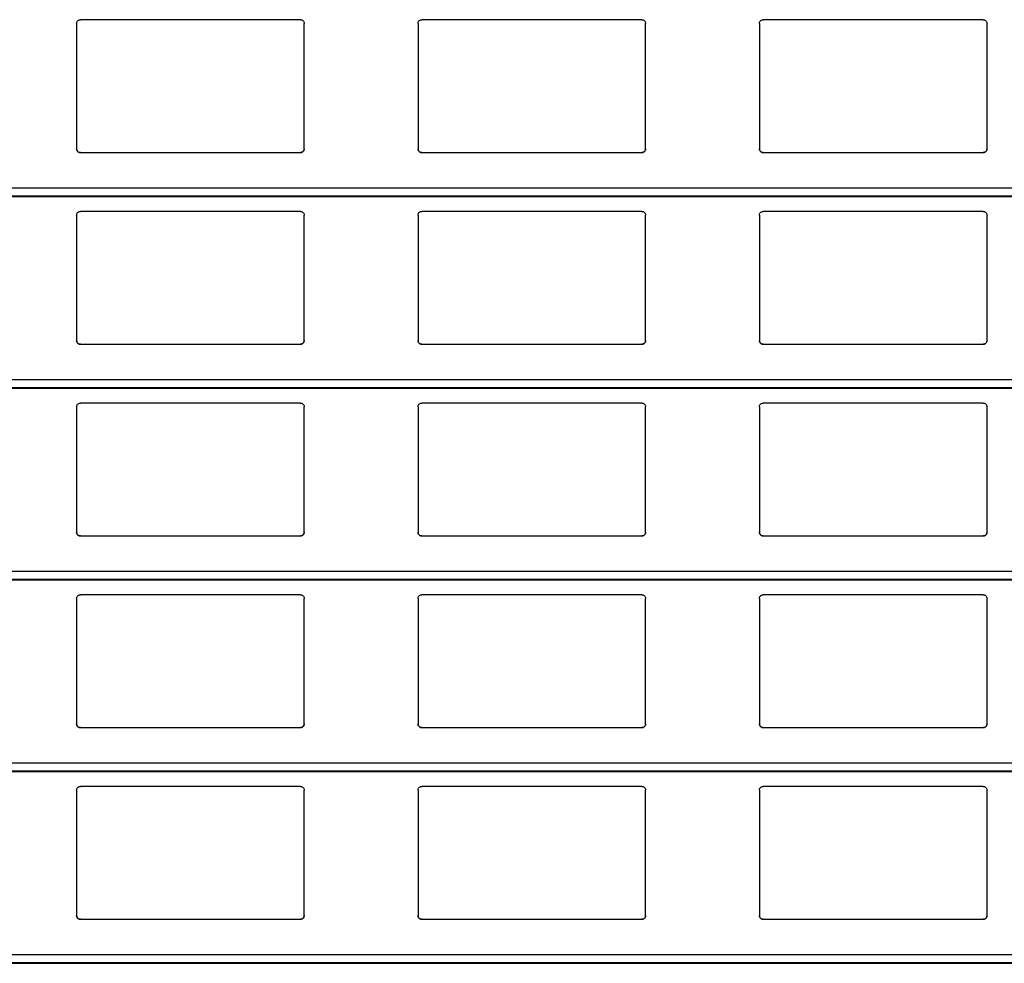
# Model space of a CAD drawing. Header units: millimetres. Extents: x 26 to 422, y 4 to 419.
# Tile 64 of 83: x 234.15 to 239.35, y 389.52 to 394.5. Entities that reach past the tile are written whole.
import ezdxf

# ---------------------------------------------------------------- set-up
doc = ezdxf.new("R2010")
doc.units = ezdxf.units.MM

msp = doc.modelspace()

# ---------------------------------------------------------------- linework, layer by layer
at = {"color": 7, "linetype": 'Continuous', "lineweight": 25}
for p, q in [((234.4545, 394.4759), (234.4545, 393.8159)), ((235.6345, 394.4959), (234.4745, 394.4959)), ((235.6545, 393.8159), (235.6545, 394.4759)), ((236.2545, 394.4759), (236.2545, 393.8159)), ((237.4345, 394.4959), (236.2745, 394.4959)), ((237.4545, 393.8159), (237.4545, 394.4759)), ((238.0545, 394.4759), (238.0545, 393.8159)), ((239.2345, 394.4959), (238.0745, 394.4959)), ((239.2545, 393.8159), (239.2545, 394.4759)), ((234.4745, 393.7959), (235.6345, 393.7959)), ((236.2745, 393.7959), (237.4345, 393.7959)), ((238.0745, 393.7959), (239.2345, 393.7959)), ((210.8795, 393.5642), (251.961, 393.5642)), ((235.6345, 393.4859), (234.4745, 393.4859)), ((237.4345, 393.4859), (236.2745, 393.4859)), ((239.2345, 393.4859), (238.0745, 393.4859)), ((234.4545, 393.4659), (234.4545, 392.8059)), ((235.6545, 392.8059), (235.6545, 393.4659)), ((236.2545, 393.4659), (236.2545, 392.8059)), ((237.4545, 392.8059), (237.4545, 393.4659)), ((238.0545, 393.4659), (238.0545, 392.8059)), ((239.2545, 392.8059), (239.2545, 393.4659)), ((234.4745, 392.7859), (235.6345, 392.7859)), ((236.2745, 392.7859), (237.4345, 392.7859)), ((238.0745, 392.7859), (239.2345, 392.7859)), ((210.8795, 392.5542), (251.961, 392.5542)), ((234.4545, 392.4559), (234.4545, 391.7959)), ((235.6345, 392.4759), (234.4745, 392.4759)), ((235.6545, 391.7959), (235.6545, 392.4559)), ((236.2545, 392.4559), (236.2545, 391.7959)), ((237.4345, 392.4759), (236.2745, 392.4759)), ((237.4545, 391.7959), (237.4545, 392.4559)), ((238.0545, 392.4559), (238.0545, 391.7959)), ((239.2345, 392.4759), (238.0745, 392.4759)), ((239.2545, 391.7959), (239.2545, 392.4559)), ((234.4745, 391.7759), (235.6345, 391.7759)), ((236.2745, 391.7759), (237.4345, 391.7759)), ((238.0745, 391.7759), (239.2345, 391.7759)), ((210.8795, 391.5442), (251.961, 391.5442)), ((235.6345, 391.4659), (234.4745, 391.4659)), ((237.4345, 391.4659), (236.2745, 391.4659)), ((239.2345, 391.4659), (238.0745, 391.4659)), ((234.4545, 391.4459), (234.4545, 390.7859)), ((235.6545, 390.7859), (235.6545, 391.4459)), ((236.2545, 391.4459), (236.2545, 390.7859)), ((237.4545, 390.7859), (237.4545, 391.4459)), ((238.0545, 391.4459), (238.0545, 390.7859)), ((239.2545, 390.7859), (239.2545, 391.4459)), ((234.4745, 390.7659), (235.6345, 390.7659)), ((236.2745, 390.7659), (237.4345, 390.7659)), ((238.0745, 390.7659), (239.2345, 390.7659)), ((210.8795, 390.5342), (251.961, 390.5342)), ((234.4545, 390.4359), (234.4545, 389.7759)), ((235.6345, 390.4559), (234.4745, 390.4559)), ((235.6545, 389.7759), (235.6545, 390.4359)), ((236.2545, 390.4359), (236.2545, 389.7759)), ((237.4345, 390.4559), (236.2745, 390.4559)), ((237.4545, 389.7759), (237.4545, 390.4359)), ((238.0545, 390.4359), (238.0545, 389.7759)), ((239.2345, 390.4559), (238.0745, 390.4559)), ((239.2545, 389.7759), (239.2545, 390.4359)), ((234.4745, 389.7559), (235.6345, 389.7559)), ((236.2745, 389.7559), (237.4345, 389.7559)), ((238.0745, 389.7559), (239.2345, 389.7559)), ((210.8795, 389.5242), (251.961, 389.5242))]:
    msp.add_line(p, q, dxfattribs=at)
at = {"color": 8, "linetype": 'Continuous', "lineweight": 25}
for p, q in [((251.961, 393.6083), (210.8795, 393.6083)), ((251.961, 393.5661), (210.8795, 393.5661)), ((251.961, 392.5983), (210.8795, 392.5983)), ((251.961, 392.5561), (210.8795, 392.5561)), ((251.961, 391.5883), (210.8795, 391.5883)), ((251.961, 391.5461), (210.8795, 391.5461)), ((251.961, 390.5783), (210.8795, 390.5783)), ((251.961, 390.5361), (210.8795, 390.5361)), ((251.961, 389.5683), (210.8795, 389.5683)), ((251.961, 389.5261), (210.8795, 389.5261))]:
    msp.add_line(p, q, dxfattribs=at)
at = {"color": 7, "linetype": 'Continuous', "lineweight": 25}
for points, knots in [([(234.4545, 394.4759), (234.4547, 394.4784), (234.4552, 394.4832), (234.4592, 394.4896), (234.465, 394.494), (234.4705, 394.4958), (234.4736, 394.4959), (234.4745, 394.4959)], [0, 0, 0, 0, 0.241225, 0.48294, 0.713582, 0.923004, 1, 1, 1, 1]), ([(235.6345, 394.4959), (235.6366, 394.4958), (235.6408, 394.4954), (235.6464, 394.4924), (235.6509, 394.4879), (235.6539, 394.4822), (235.6543, 394.478), (235.6545, 394.4759)], [0, 0, 0, 0, 0.190931, 0.381666, 0.579766, 0.795476, 1, 1, 1, 1]), ([(236.2545, 394.4759), (236.2547, 394.4784), (236.2552, 394.4832), (236.2592, 394.4896), (236.265, 394.494), (236.2705, 394.4958), (236.2736, 394.4959), (236.2745, 394.4959)], [0, 0, 0, 0, 0.241192, 0.482873, 0.713483, 0.923015, 1, 1, 1, 1]), ([(237.4345, 394.4959), (237.4366, 394.4958), (237.4408, 394.4954), (237.4464, 394.4924), (237.4509, 394.4879), (237.4539, 394.4822), (237.4543, 394.478), (237.4545, 394.4759)], [0, 0, 0, 0, 0.19106, 0.381654, 0.579838, 0.795471, 1, 1, 1, 1]), ([(238.0545, 394.4759), (238.0547, 394.4784), (238.0552, 394.4832), (238.0592, 394.4896), (238.065, 394.494), (238.0705, 394.4958), (238.0736, 394.4959), (238.0745, 394.4959)], [0, 0, 0, 0, 0.24118, 0.482874, 0.713607, 0.923011, 1, 1, 1, 1]), ([(239.2345, 394.4959), (239.2366, 394.4958), (239.2408, 394.4954), (239.2464, 394.4924), (239.2509, 394.4879), (239.2539, 394.4822), (239.2543, 394.478), (239.2545, 394.4759)], [0, 0, 0, 0, 0.190931, 0.381666, 0.579766, 0.795476, 1, 1, 1, 1]), ([(234.4745, 393.7959), (234.4723, 393.7962), (234.4679, 393.7966), (234.462, 393.7999), (234.4574, 393.8048), (234.4549, 393.8104), (234.4546, 393.8143), (234.4545, 393.8159)], [0, 0, 0, 0, 0.207874, 0.415658, 0.626002, 0.84168, 1, 1, 1, 1]), ([(234.4545, 393.8159), (234.4547, 393.8136), (234.4551, 393.8088), (234.4579, 393.8049), (234.4594, 393.8028)], [0, 0, 0, 0, 0.484796, 1, 1, 1, 1]), ([(234.4594, 393.8028), (234.461, 393.8013), (234.4643, 393.7982), (234.4698, 393.7962), (234.4733, 393.796), (234.4745, 393.7959)], [0, 0, 0, 0, 0.396897, 0.794151, 1, 1, 1, 1]), ([(235.6545, 393.8159), (235.6542, 393.8137), (235.6538, 393.8091), (235.6502, 393.803), (235.6449, 393.7985), (235.6393, 393.7962), (235.6358, 393.796), (235.6345, 393.7959)], [0, 0, 0, 0, 0.221414, 0.442774, 0.66211, 0.876196, 1, 1, 1, 1]), ([(235.6345, 393.7959), (235.6366, 393.7962), (235.641, 393.7966), (235.6461, 393.7993), (235.6486, 393.8018), (235.6496, 393.8028)], [0, 0, 0, 0, 0.375725, 0.751177, 1, 1, 1, 1]), ([(235.6496, 393.8028), (235.6509, 393.8047), (235.6538, 393.8087), (235.6542, 393.8135), (235.6545, 393.8159)], [0, 0, 0, 0, 0.4805644, 1, 1, 1, 1]), ([(236.2745, 393.7959), (236.2723, 393.7962), (236.2679, 393.7966), (236.262, 393.7999), (236.2574, 393.8048), (236.2549, 393.8104), (236.2546, 393.8143), (236.2545, 393.8159)], [0, 0, 0, 0, 0.207847, 0.415735, 0.626051, 0.8417, 1, 1, 1, 1]), ([(236.2545, 393.8159), (236.2547, 393.8136), (236.2551, 393.8088), (236.2579, 393.8049), (236.2594, 393.8028)], [0, 0, 0, 0, 0.4848243, 1, 1, 1, 1]), ([(236.2594, 393.8028), (236.261, 393.8013), (236.2643, 393.7982), (236.2698, 393.7962), (236.2733, 393.796), (236.2745, 393.7959)], [0, 0, 0, 0, 0.39666, 0.793888, 1, 1, 1, 1]), ([(237.4545, 393.8159), (237.4542, 393.8137), (237.4538, 393.8091), (237.4502, 393.803), (237.4449, 393.7985), (237.4393, 393.7962), (237.4358, 393.796), (237.4345, 393.7959)], [0, 0, 0, 0, 0.221392, 0.442803, 0.662004, 0.876208, 1, 1, 1, 1]), ([(237.4345, 393.7959), (237.4366, 393.7962), (237.441, 393.7966), (237.4461, 393.7993), (237.4486, 393.8018), (237.4496, 393.8028)], [0, 0, 0, 0, 0.375986, 0.751184, 1, 1, 1, 1]), ([(237.4496, 393.8028), (237.4509, 393.8047), (237.4538, 393.8087), (237.4542, 393.8135), (237.4545, 393.8159)], [0, 0, 0, 0, 0.480536, 1, 1, 1, 1]), ([(238.0745, 393.7959), (238.0723, 393.7962), (238.0679, 393.7966), (238.062, 393.7999), (238.0574, 393.8048), (238.0549, 393.8104), (238.0546, 393.8143), (238.0545, 393.8159)], [0, 0, 0, 0, 0.207874, 0.415658, 0.626002, 0.84168, 1, 1, 1, 1]), ([(238.0545, 393.8159), (238.0547, 393.8136), (238.0551, 393.8088), (238.0579, 393.8049), (238.0594, 393.8028)], [0, 0, 0, 0, 0.484796, 1, 1, 1, 1]), ([(238.0594, 393.8028), (238.061, 393.8013), (238.0643, 393.7982), (238.0698, 393.7962), (238.0733, 393.796), (238.0745, 393.7959)], [0, 0, 0, 0, 0.39666, 0.793888, 1, 1, 1, 1]), ([(239.2545, 393.8159), (239.2542, 393.8137), (239.2538, 393.8091), (239.2502, 393.803), (239.2449, 393.7985), (239.2393, 393.7962), (239.2358, 393.796), (239.2345, 393.7959)], [0, 0, 0, 0, 0.221414, 0.442774, 0.66211, 0.876196, 1, 1, 1, 1]), ([(239.2345, 393.7959), (239.2366, 393.7962), (239.241, 393.7966), (239.2461, 393.7993), (239.2486, 393.8018), (239.2496, 393.8028)], [0, 0, 0, 0, 0.375725, 0.751177, 1, 1, 1, 1]), ([(239.2496, 393.8028), (239.2509, 393.8047), (239.2538, 393.8087), (239.2542, 393.8135), (239.2545, 393.8159)], [0, 0, 0, 0, 0.4805644, 1, 1, 1, 1]), ([(234.4545, 393.4659), (234.4547, 393.4684), (234.4552, 393.4732), (234.4592, 393.4796), (234.465, 393.484), (234.4705, 393.4858), (234.4736, 393.4859), (234.4745, 393.4859)], [0, 0, 0, 0, 0.241289, 0.482944, 0.713584, 0.923005, 1, 1, 1, 1]), ([(235.6345, 393.4859), (235.6366, 393.4858), (235.6408, 393.4854), (235.6464, 393.4824), (235.6509, 393.4779), (235.6539, 393.4722), (235.6543, 393.468), (235.6545, 393.4659)], [0, 0, 0, 0, 0.190911, 0.381639, 0.579778, 0.795419, 1, 1, 1, 1]), ([(236.2545, 393.4659), (236.2547, 393.4684), (236.2552, 393.4732), (236.2592, 393.4796), (236.265, 393.484), (236.2705, 393.4858), (236.2736, 393.4859), (236.2745, 393.4859)], [0, 0, 0, 0, 0.2412556, 0.4828774, 0.7134854, 0.9230154, 1, 1, 1, 1]), ([(237.4345, 393.4859), (237.4366, 393.4858), (237.4408, 393.4854), (237.4464, 393.4824), (237.4509, 393.4779), (237.4539, 393.4722), (237.4543, 393.468), (237.4545, 393.4659)], [0, 0, 0, 0, 0.1910401, 0.3816266, 0.57985, 0.7954139, 1, 1, 1, 1]), ([(238.0545, 393.4659), (238.0547, 393.4684), (238.0552, 393.4732), (238.0592, 393.4796), (238.065, 393.484), (238.0705, 393.4858), (238.0736, 393.4859), (238.0745, 393.4859)], [0, 0, 0, 0, 0.241244, 0.482878, 0.713609, 0.923012, 1, 1, 1, 1]), ([(239.2345, 393.4859), (239.2366, 393.4858), (239.2408, 393.4854), (239.2464, 393.4824), (239.2509, 393.4779), (239.2539, 393.4722), (239.2543, 393.468), (239.2545, 393.4659)], [0, 0, 0, 0, 0.190911, 0.381639, 0.579778, 0.795419, 1, 1, 1, 1]), ([(234.4745, 392.7859), (234.4723, 392.7862), (234.4679, 392.7866), (234.462, 392.7899), (234.4574, 392.7948), (234.4549, 392.8004), (234.4546, 392.8043), (234.4545, 392.8059)], [0, 0, 0, 0, 0.207882, 0.415638, 0.625988, 0.841674, 1, 1, 1, 1]), ([(234.4545, 392.8059), (234.4547, 392.8036), (234.4551, 392.7988), (234.4579, 392.7949), (234.4594, 392.7928)], [0, 0, 0, 0, 0.4846479, 1, 1, 1, 1]), ([(234.4594, 392.7928), (234.461, 392.7913), (234.4643, 392.7882), (234.4698, 392.7862), (234.4733, 392.786), (234.4745, 392.7859)], [0, 0, 0, 0, 0.396845, 0.794133, 1, 1, 1, 1]), ([(235.6545, 392.8059), (235.6542, 392.8037), (235.6538, 392.7991), (235.6502, 392.793), (235.6449, 392.7885), (235.6393, 392.7862), (235.6358, 392.786), (235.6345, 392.7859)], [0, 0, 0, 0, 0.221353, 0.442725, 0.662072, 0.876197, 1, 1, 1, 1]), ([(235.6345, 392.7859), (235.6366, 392.7862), (235.641, 392.7866), (235.6461, 392.7893), (235.6486, 392.7918), (235.6496, 392.7928)], [0, 0, 0, 0, 0.375749, 0.751161, 1, 1, 1, 1]), ([(235.6496, 392.7928), (235.6509, 392.7947), (235.6538, 392.7987), (235.6542, 392.8035), (235.6545, 392.8059)], [0, 0, 0, 0, 0.4805644, 1, 1, 1, 1]), ([(236.2745, 392.7859), (236.2723, 392.7862), (236.2679, 392.7866), (236.262, 392.7899), (236.2574, 392.7948), (236.2549, 392.8004), (236.2546, 392.8043), (236.2545, 392.8059)], [0, 0, 0, 0, 0.207854, 0.415715, 0.626038, 0.841695, 1, 1, 1, 1]), ([(236.2545, 392.8059), (236.2547, 392.8036), (236.2551, 392.7988), (236.2579, 392.7949), (236.2594, 392.7928)], [0, 0, 0, 0, 0.4846762, 1, 1, 1, 1]), ([(236.2594, 392.7928), (236.261, 392.7913), (236.2643, 392.7882), (236.2698, 392.7862), (236.2733, 392.786), (236.2745, 392.7859)], [0, 0, 0, 0, 0.396608, 0.79387, 1, 1, 1, 1]), ([(237.4545, 392.8059), (237.4542, 392.8037), (237.4538, 392.7991), (237.4502, 392.793), (237.4449, 392.7885), (237.4393, 392.7862), (237.4358, 392.786), (237.4345, 392.7859)], [0, 0, 0, 0, 0.2213308, 0.442754, 0.6619662, 0.876209, 1, 1, 1, 1]), ([(237.4345, 392.7859), (237.4366, 392.7862), (237.441, 392.7866), (237.4461, 392.7893), (237.4486, 392.7918), (237.4496, 392.7928)], [0, 0, 0, 0, 0.3760104, 0.7511683, 1, 1, 1, 1]), ([(237.4496, 392.7928), (237.4509, 392.7947), (237.4538, 392.7987), (237.4542, 392.8035), (237.4545, 392.8059)], [0, 0, 0, 0, 0.480536, 1, 1, 1, 1]), ([(238.0745, 392.7859), (238.0723, 392.7862), (238.0679, 392.7866), (238.062, 392.7899), (238.0574, 392.7948), (238.0549, 392.8004), (238.0546, 392.8043), (238.0545, 392.8059)], [0, 0, 0, 0, 0.207882, 0.415638, 0.625988, 0.841674, 1, 1, 1, 1]), ([(238.0545, 392.8059), (238.0547, 392.8036), (238.0551, 392.7988), (238.0579, 392.7949), (238.0594, 392.7928)], [0, 0, 0, 0, 0.4846479, 1, 1, 1, 1]), ([(238.0594, 392.7928), (238.061, 392.7913), (238.0643, 392.7882), (238.0698, 392.7862), (238.0733, 392.786), (238.0745, 392.7859)], [0, 0, 0, 0, 0.396608, 0.79387, 1, 1, 1, 1]), ([(239.2545, 392.8059), (239.2542, 392.8037), (239.2538, 392.7991), (239.2502, 392.793), (239.2449, 392.7885), (239.2393, 392.7862), (239.2358, 392.786), (239.2345, 392.7859)], [0, 0, 0, 0, 0.221353, 0.442725, 0.662072, 0.876197, 1, 1, 1, 1]), ([(239.2345, 392.7859), (239.2366, 392.7862), (239.241, 392.7866), (239.2461, 392.7893), (239.2486, 392.7918), (239.2496, 392.7928)], [0, 0, 0, 0, 0.375749, 0.751161, 1, 1, 1, 1]), ([(239.2496, 392.7928), (239.2509, 392.7947), (239.2538, 392.7987), (239.2542, 392.8035), (239.2545, 392.8059)], [0, 0, 0, 0, 0.4805644, 1, 1, 1, 1]), ([(234.4545, 392.4559), (234.4547, 392.4584), (234.4552, 392.4632), (234.4592, 392.4696), (234.465, 392.474), (234.4705, 392.4758), (234.4736, 392.4759), (234.4745, 392.4759)], [0, 0, 0, 0, 0.241288, 0.482942, 0.71358, 0.923001, 1, 1, 1, 1]), ([(235.6345, 392.4759), (235.6366, 392.4758), (235.6408, 392.4754), (235.6464, 392.4724), (235.6509, 392.4679), (235.6539, 392.4622), (235.6543, 392.458), (235.6545, 392.4559)], [0, 0, 0, 0, 0.1909169, 0.381639, 0.5797241, 0.7953593, 1, 1, 1, 1]), ([(236.2545, 392.4559), (236.2547, 392.4584), (236.2552, 392.4632), (236.2592, 392.4696), (236.265, 392.474), (236.2705, 392.4758), (236.2736, 392.4759), (236.2745, 392.4759)], [0, 0, 0, 0, 0.2412545, 0.4828752, 0.7134821, 0.9230112, 1, 1, 1, 1]), ([(237.4345, 392.4759), (237.4366, 392.4758), (237.4408, 392.4754), (237.4464, 392.4724), (237.4509, 392.4679), (237.4539, 392.4622), (237.4543, 392.458), (237.4545, 392.4559)], [0, 0, 0, 0, 0.191046, 0.381627, 0.579796, 0.795354, 1, 1, 1, 1]), ([(238.0545, 392.4559), (238.0547, 392.4584), (238.0552, 392.4632), (238.0592, 392.4696), (238.065, 392.474), (238.0705, 392.4758), (238.0736, 392.4759), (238.0745, 392.4759)], [0, 0, 0, 0, 0.2412425, 0.4828754, 0.7136055, 0.9230073, 1, 1, 1, 1]), ([(239.2345, 392.4759), (239.2366, 392.4758), (239.2408, 392.4754), (239.2464, 392.4724), (239.2509, 392.4679), (239.2539, 392.4622), (239.2543, 392.458), (239.2545, 392.4559)], [0, 0, 0, 0, 0.1909169, 0.381639, 0.5797241, 0.7953593, 1, 1, 1, 1]), ([(234.4745, 391.7759), (234.4723, 391.7762), (234.4679, 391.7766), (234.462, 391.7799), (234.4574, 391.7848), (234.4549, 391.7904), (234.4546, 391.7943), (234.4545, 391.7959)], [0, 0, 0, 0, 0.207886, 0.415645, 0.626055, 0.841744, 1, 1, 1, 1]), ([(234.4545, 391.7959), (234.4547, 391.7936), (234.4551, 391.7888), (234.4579, 391.7849), (234.4594, 391.7828)], [0, 0, 0, 0, 0.484715, 1, 1, 1, 1]), ([(234.4594, 391.7828), (234.461, 391.7813), (234.4643, 391.7782), (234.4698, 391.7762), (234.4733, 391.776), (234.4745, 391.7759)], [0, 0, 0, 0, 0.396897, 0.794151, 1, 1, 1, 1]), ([(235.6545, 391.7959), (235.6542, 391.7937), (235.6538, 391.7891), (235.6502, 391.783), (235.6449, 391.7785), (235.6393, 391.7762), (235.6358, 391.776), (235.6345, 391.7759)], [0, 0, 0, 0, 0.221357, 0.442734, 0.662085, 0.876187, 1, 1, 1, 1]), ([(235.6345, 391.7759), (235.6366, 391.7762), (235.641, 391.7766), (235.6461, 391.7793), (235.6486, 391.7818), (235.6496, 391.7828)], [0, 0, 0, 0, 0.375725, 0.751177, 1, 1, 1, 1]), ([(235.6496, 391.7828), (235.6509, 391.7847), (235.6538, 391.7887), (235.6542, 391.7935), (235.6545, 391.7959)], [0, 0, 0, 0, 0.480493, 1, 1, 1, 1]), ([(236.2745, 391.7759), (236.2723, 391.7762), (236.2679, 391.7766), (236.262, 391.7799), (236.2574, 391.7848), (236.2549, 391.7904), (236.2546, 391.7943), (236.2545, 391.7959)], [0, 0, 0, 0, 0.207858, 0.415722, 0.626104, 0.841765, 1, 1, 1, 1]), ([(236.2545, 391.7959), (236.2547, 391.7936), (236.2551, 391.7888), (236.2579, 391.7849), (236.2594, 391.7828)], [0, 0, 0, 0, 0.484743, 1, 1, 1, 1]), ([(236.2594, 391.7828), (236.261, 391.7813), (236.2643, 391.7782), (236.2698, 391.7762), (236.2733, 391.776), (236.2745, 391.7759)], [0, 0, 0, 0, 0.39666, 0.793888, 1, 1, 1, 1]), ([(237.4545, 391.7959), (237.4542, 391.7937), (237.4538, 391.7891), (237.4502, 391.783), (237.4449, 391.7785), (237.4393, 391.7762), (237.4358, 391.776), (237.4345, 391.7759)], [0, 0, 0, 0, 0.221335, 0.442763, 0.661979, 0.876199, 1, 1, 1, 1]), ([(237.4345, 391.7759), (237.4366, 391.7762), (237.441, 391.7766), (237.4461, 391.7793), (237.4486, 391.7818), (237.4496, 391.7828)], [0, 0, 0, 0, 0.375986, 0.751184, 1, 1, 1, 1]), ([(237.4496, 391.7828), (237.4509, 391.7847), (237.4538, 391.7887), (237.4542, 391.7935), (237.4545, 391.7959)], [0, 0, 0, 0, 0.480465, 1, 1, 1, 1]), ([(238.0745, 391.7759), (238.0723, 391.7762), (238.0679, 391.7766), (238.062, 391.7799), (238.0574, 391.7848), (238.0549, 391.7904), (238.0546, 391.7943), (238.0545, 391.7959)], [0, 0, 0, 0, 0.207886, 0.415645, 0.626055, 0.841744, 1, 1, 1, 1]), ([(238.0545, 391.7959), (238.0547, 391.7936), (238.0551, 391.7888), (238.0579, 391.7849), (238.0594, 391.7828)], [0, 0, 0, 0, 0.484715, 1, 1, 1, 1]), ([(238.0594, 391.7828), (238.061, 391.7813), (238.0643, 391.7782), (238.0698, 391.7762), (238.0733, 391.776), (238.0745, 391.7759)], [0, 0, 0, 0, 0.39666, 0.793888, 1, 1, 1, 1]), ([(239.2545, 391.7959), (239.2542, 391.7937), (239.2538, 391.7891), (239.2502, 391.783), (239.2449, 391.7785), (239.2393, 391.7762), (239.2358, 391.776), (239.2345, 391.7759)], [0, 0, 0, 0, 0.221357, 0.442734, 0.662085, 0.876187, 1, 1, 1, 1]), ([(239.2345, 391.7759), (239.2366, 391.7762), (239.241, 391.7766), (239.2461, 391.7793), (239.2486, 391.7818), (239.2496, 391.7828)], [0, 0, 0, 0, 0.375725, 0.751177, 1, 1, 1, 1]), ([(239.2496, 391.7828), (239.2509, 391.7847), (239.2538, 391.7887), (239.2542, 391.7935), (239.2545, 391.7959)], [0, 0, 0, 0, 0.480493, 1, 1, 1, 1]), ([(234.4545, 391.4459), (234.4547, 391.4484), (234.4552, 391.4532), (234.4592, 391.4596), (234.465, 391.464), (234.4705, 391.4658), (234.4736, 391.4659), (234.4745, 391.4659)], [0, 0, 0, 0, 0.241346, 0.482935, 0.71361, 0.923003, 1, 1, 1, 1]), ([(235.6345, 391.4659), (235.6366, 391.4658), (235.6408, 391.4654), (235.6464, 391.4624), (235.6509, 391.4579), (235.6539, 391.4522), (235.6543, 391.448), (235.6545, 391.4459)], [0, 0, 0, 0, 0.1908985, 0.3816135, 0.5797397, 0.7953669, 1, 1, 1, 1]), ([(236.2545, 391.4459), (236.2547, 391.4484), (236.2552, 391.4532), (236.2592, 391.4596), (236.265, 391.464), (236.2705, 391.4658), (236.2736, 391.4659), (236.2745, 391.4659)], [0, 0, 0, 0, 0.241313, 0.482869, 0.713512, 0.923013, 1, 1, 1, 1]), ([(237.4345, 391.4659), (237.4366, 391.4658), (237.4408, 391.4654), (237.4464, 391.4624), (237.4509, 391.4579), (237.4539, 391.4522), (237.4543, 391.448), (237.4545, 391.4459)], [0, 0, 0, 0, 0.191028, 0.381601, 0.579812, 0.795362, 1, 1, 1, 1]), ([(238.0545, 391.4459), (238.0547, 391.4484), (238.0552, 391.4532), (238.0592, 391.4596), (238.065, 391.464), (238.0705, 391.4658), (238.0736, 391.4659), (238.0745, 391.4659)], [0, 0, 0, 0, 0.2413011, 0.4828691, 0.7136349, 0.9230096, 1, 1, 1, 1]), ([(239.2345, 391.4659), (239.2366, 391.4658), (239.2408, 391.4654), (239.2464, 391.4624), (239.2509, 391.4579), (239.2539, 391.4522), (239.2543, 391.448), (239.2545, 391.4459)], [0, 0, 0, 0, 0.1908985, 0.3816135, 0.5797397, 0.7953669, 1, 1, 1, 1]), ([(234.4745, 390.7659), (234.4723, 390.7662), (234.4679, 390.7666), (234.462, 390.7699), (234.4574, 390.7748), (234.4549, 390.7804), (234.4546, 390.7843), (234.4545, 390.7859)], [0, 0, 0, 0, 0.207893, 0.415625, 0.626041, 0.841738, 1, 1, 1, 1]), ([(234.4545, 390.7859), (234.4547, 390.7836), (234.4551, 390.7788), (234.4579, 390.7749), (234.4594, 390.7728)], [0, 0, 0, 0, 0.4845669, 1, 1, 1, 1]), ([(235.6545, 390.7859), (235.6542, 390.7837), (235.6538, 390.7791), (235.6502, 390.773), (235.6449, 390.7685), (235.6393, 390.7662), (235.6358, 390.766), (235.6345, 390.7659)], [0, 0, 0, 0, 0.221288, 0.442733, 0.662087, 0.876192, 1, 1, 1, 1]), ([(235.6496, 390.7728), (235.6509, 390.7747), (235.6538, 390.7787), (235.6542, 390.7835), (235.6545, 390.7859)], [0, 0, 0, 0, 0.480493, 1, 1, 1, 1]), ([(236.2745, 390.7659), (236.2723, 390.7662), (236.2679, 390.7666), (236.262, 390.7699), (236.2574, 390.7748), (236.2549, 390.7804), (236.2546, 390.7843), (236.2545, 390.7859)], [0, 0, 0, 0, 0.207866, 0.415702, 0.62609, 0.841759, 1, 1, 1, 1]), ([(236.2545, 390.7859), (236.2547, 390.7836), (236.2551, 390.7788), (236.2579, 390.7749), (236.2594, 390.7728)], [0, 0, 0, 0, 0.484595, 1, 1, 1, 1]), ([(237.4545, 390.7859), (237.4542, 390.7837), (237.4538, 390.7791), (237.4502, 390.773), (237.4449, 390.7685), (237.4393, 390.7662), (237.4358, 390.766), (237.4345, 390.7659)], [0, 0, 0, 0, 0.221266, 0.442761, 0.661981, 0.876205, 1, 1, 1, 1]), ([(237.4496, 390.7728), (237.4509, 390.7747), (237.4538, 390.7787), (237.4542, 390.7835), (237.4545, 390.7859)], [0, 0, 0, 0, 0.480465, 1, 1, 1, 1]), ([(238.0745, 390.7659), (238.0723, 390.7662), (238.0679, 390.7666), (238.062, 390.7699), (238.0574, 390.7748), (238.0549, 390.7804), (238.0546, 390.7843), (238.0545, 390.7859)], [0, 0, 0, 0, 0.207893, 0.415625, 0.626041, 0.841738, 1, 1, 1, 1]), ([(238.0545, 390.7859), (238.0547, 390.7836), (238.0551, 390.7788), (238.0579, 390.7749), (238.0594, 390.7728)], [0, 0, 0, 0, 0.4845669, 1, 1, 1, 1]), ([(239.2545, 390.7859), (239.2542, 390.7837), (239.2538, 390.7791), (239.2502, 390.773), (239.2449, 390.7685), (239.2393, 390.7662), (239.2358, 390.766), (239.2345, 390.7659)], [0, 0, 0, 0, 0.221288, 0.442733, 0.662087, 0.876192, 1, 1, 1, 1]), ([(239.2496, 390.7728), (239.2509, 390.7747), (239.2538, 390.7787), (239.2542, 390.7835), (239.2545, 390.7859)], [0, 0, 0, 0, 0.480493, 1, 1, 1, 1]), ([(234.4594, 390.7728), (234.461, 390.7713), (234.4643, 390.7682), (234.4698, 390.7662), (234.4733, 390.766), (234.4745, 390.7659)], [0, 0, 0, 0, 0.396915, 0.794141, 1, 1, 1, 1]), ([(235.6345, 390.7659), (235.6366, 390.7662), (235.641, 390.7666), (235.6461, 390.7693), (235.6486, 390.7718), (235.6496, 390.7728)], [0, 0, 0, 0, 0.375749, 0.751161, 1, 1, 1, 1]), ([(236.2594, 390.7728), (236.261, 390.7713), (236.2643, 390.7682), (236.2698, 390.7662), (236.2733, 390.766), (236.2745, 390.7659)], [0, 0, 0, 0, 0.396679, 0.793879, 1, 1, 1, 1]), ([(237.4345, 390.7659), (237.4366, 390.7662), (237.441, 390.7666), (237.4461, 390.7693), (237.4486, 390.7718), (237.4496, 390.7728)], [0, 0, 0, 0, 0.3760104, 0.7511683, 1, 1, 1, 1]), ([(238.0594, 390.7728), (238.061, 390.7713), (238.0643, 390.7682), (238.0698, 390.7662), (238.0733, 390.766), (238.0745, 390.7659)], [0, 0, 0, 0, 0.396679, 0.793879, 1, 1, 1, 1]), ([(239.2345, 390.7659), (239.2366, 390.7662), (239.241, 390.7666), (239.2461, 390.7693), (239.2486, 390.7718), (239.2496, 390.7728)], [0, 0, 0, 0, 0.375749, 0.751161, 1, 1, 1, 1]), ([(234.4545, 390.4359), (234.4547, 390.4384), (234.4552, 390.4432), (234.4592, 390.4496), (234.465, 390.454), (234.4705, 390.4558), (234.4736, 390.4559), (234.4745, 390.4559)], [0, 0, 0, 0, 0.2412928, 0.482952, 0.7135955, 0.922999, 1, 1, 1, 1]), ([(235.6345, 390.4559), (235.6366, 390.4558), (235.6408, 390.4554), (235.6464, 390.4524), (235.6509, 390.4479), (235.6539, 390.4422), (235.6543, 390.438), (235.6545, 390.4359)], [0, 0, 0, 0, 0.190911, 0.381639, 0.579778, 0.795419, 1, 1, 1, 1]), ([(236.2545, 390.4359), (236.2547, 390.4384), (236.2552, 390.4432), (236.2592, 390.4496), (236.265, 390.454), (236.2705, 390.4558), (236.2736, 390.4559), (236.2745, 390.4559)], [0, 0, 0, 0, 0.24126, 0.482885, 0.713497, 0.92301, 1, 1, 1, 1]), ([(237.4345, 390.4559), (237.4366, 390.4558), (237.4408, 390.4554), (237.4464, 390.4524), (237.4509, 390.4479), (237.4539, 390.4422), (237.4543, 390.438), (237.4545, 390.4359)], [0, 0, 0, 0, 0.1910401, 0.3816266, 0.57985, 0.7954139, 1, 1, 1, 1]), ([(238.0545, 390.4359), (238.0547, 390.4384), (238.0552, 390.4432), (238.0592, 390.4496), (238.065, 390.454), (238.0705, 390.4558), (238.0736, 390.4559), (238.0745, 390.4559)], [0, 0, 0, 0, 0.241248, 0.482886, 0.713621, 0.923006, 1, 1, 1, 1]), ([(239.2345, 390.4559), (239.2366, 390.4558), (239.2408, 390.4554), (239.2464, 390.4524), (239.2509, 390.4479), (239.2539, 390.4422), (239.2543, 390.438), (239.2545, 390.4359)], [0, 0, 0, 0, 0.190911, 0.381639, 0.579778, 0.795419, 1, 1, 1, 1]), ([(234.4745, 389.7559), (234.4723, 389.7562), (234.4679, 389.7566), (234.462, 389.7599), (234.4574, 389.7648), (234.4549, 389.7704), (234.4546, 389.7743), (234.4545, 389.7759)], [0, 0, 0, 0, 0.207882, 0.415638, 0.625988, 0.841674, 1, 1, 1, 1]), ([(234.4545, 389.7759), (234.4547, 389.7736), (234.4551, 389.7688), (234.4579, 389.7649), (234.4594, 389.7628)], [0, 0, 0, 0, 0.4846479, 1, 1, 1, 1]), ([(234.4594, 389.7628), (234.461, 389.7613), (234.4643, 389.7582), (234.4698, 389.7562), (234.4733, 389.756), (234.4745, 389.7559)], [0, 0, 0, 0, 0.396845, 0.794133, 1, 1, 1, 1]), ([(235.6545, 389.7759), (235.6542, 389.7737), (235.6538, 389.7691), (235.6502, 389.763), (235.6449, 389.7585), (235.6393, 389.7562), (235.6358, 389.756), (235.6345, 389.7559)], [0, 0, 0, 0, 0.221353, 0.442725, 0.662072, 0.876197, 1, 1, 1, 1]), ([(235.6345, 389.7559), (235.6366, 389.7562), (235.641, 389.7566), (235.6461, 389.7593), (235.6486, 389.7618), (235.6496, 389.7628)], [0, 0, 0, 0, 0.375749, 0.751161, 1, 1, 1, 1]), ([(235.6496, 389.7628), (235.6509, 389.7647), (235.6538, 389.7687), (235.6542, 389.7735), (235.6545, 389.7759)], [0, 0, 0, 0, 0.480418, 1, 1, 1, 1]), ([(236.2745, 389.7559), (236.2723, 389.7562), (236.2679, 389.7566), (236.262, 389.7599), (236.2574, 389.7648), (236.2549, 389.7704), (236.2546, 389.7743), (236.2545, 389.7759)], [0, 0, 0, 0, 0.207854, 0.415715, 0.626038, 0.841695, 1, 1, 1, 1]), ([(236.2545, 389.7759), (236.2547, 389.7736), (236.2551, 389.7688), (236.2579, 389.7649), (236.2594, 389.7628)], [0, 0, 0, 0, 0.4846762, 1, 1, 1, 1]), ([(236.2594, 389.7628), (236.261, 389.7613), (236.2643, 389.7582), (236.2698, 389.7562), (236.2733, 389.756), (236.2745, 389.7559)], [0, 0, 0, 0, 0.396608, 0.79387, 1, 1, 1, 1]), ([(237.4545, 389.7759), (237.4542, 389.7737), (237.4538, 389.7691), (237.4502, 389.763), (237.4449, 389.7585), (237.4393, 389.7562), (237.4358, 389.756), (237.4345, 389.7559)], [0, 0, 0, 0, 0.2213308, 0.442754, 0.6619662, 0.876209, 1, 1, 1, 1]), ([(237.4345, 389.7559), (237.4366, 389.7562), (237.441, 389.7566), (237.4461, 389.7593), (237.4486, 389.7618), (237.4496, 389.7628)], [0, 0, 0, 0, 0.3760104, 0.7511683, 1, 1, 1, 1]), ([(237.4496, 389.7628), (237.4509, 389.7647), (237.4538, 389.7687), (237.4542, 389.7735), (237.4545, 389.7759)], [0, 0, 0, 0, 0.480389, 1, 1, 1, 1]), ([(238.0745, 389.7559), (238.0723, 389.7562), (238.0679, 389.7566), (238.062, 389.7599), (238.0574, 389.7648), (238.0549, 389.7704), (238.0546, 389.7743), (238.0545, 389.7759)], [0, 0, 0, 0, 0.207882, 0.415638, 0.625988, 0.841674, 1, 1, 1, 1]), ([(238.0545, 389.7759), (238.0547, 389.7736), (238.0551, 389.7688), (238.0579, 389.7649), (238.0594, 389.7628)], [0, 0, 0, 0, 0.4846479, 1, 1, 1, 1]), ([(238.0594, 389.7628), (238.061, 389.7613), (238.0643, 389.7582), (238.0698, 389.7562), (238.0733, 389.756), (238.0745, 389.7559)], [0, 0, 0, 0, 0.396608, 0.79387, 1, 1, 1, 1]), ([(239.2545, 389.7759), (239.2542, 389.7737), (239.2538, 389.7691), (239.2502, 389.763), (239.2449, 389.7585), (239.2393, 389.7562), (239.2358, 389.756), (239.2345, 389.7559)], [0, 0, 0, 0, 0.221353, 0.442725, 0.662072, 0.876197, 1, 1, 1, 1]), ([(239.2345, 389.7559), (239.2366, 389.7562), (239.241, 389.7566), (239.2461, 389.7593), (239.2486, 389.7618), (239.2496, 389.7628)], [0, 0, 0, 0, 0.375749, 0.751161, 1, 1, 1, 1]), ([(239.2496, 389.7628), (239.2509, 389.7647), (239.2538, 389.7687), (239.2542, 389.7735), (239.2545, 389.7759)], [0, 0, 0, 0, 0.480418, 1, 1, 1, 1])]:
    msp.add_open_spline(points, degree=3, knots=knots, dxfattribs=at)

doc.saveas('drawing.dxf')
